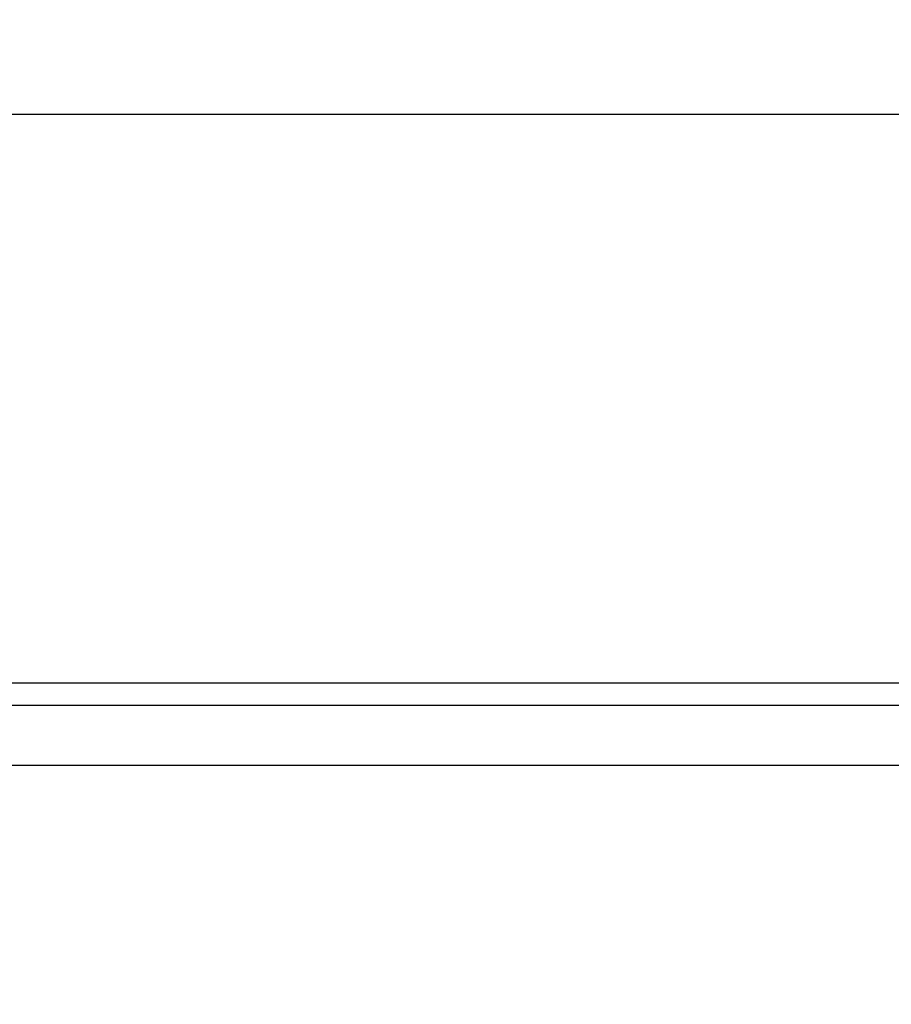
# Model space of a CAD drawing. Header units: inches. Extents: x 0 to 34, y 0 to 22.
# Tile 22 of 38: x 22.5 to 23.7, y 6.2 to 7.4. Entities that reach past the tile are written whole.
import ezdxf

# ---------------------------------------------------------------- set-up
doc = ezdxf.new("R2010")
doc.units = ezdxf.units.IN
doc.header["$LTSCALE"] = 1.87
doc.header["$MEASUREMENT"] = 0
doc.layers.get('0').update_dxf_attribs({"linetype": 'CONTINUOUS'})
doc.layers.add('DIMENSIONS', color=7, linetype='CONTINUOUS')
doc.styles.get("Standard").update_dxf_attribs({"font": 'txt', "width": 0.8})
doc.dimstyles.new('DIMSTYLE_1', dxfattribs={"dimtxt": 0.125, "dimasz": 0.18, "dimexe": 0.125, "dimexo": 0.0625, "dimgap": 0.0625, "dimtad": 0, "dimtih": 1, "dimtoh": 1, "dimzin": 4, "dimdsep": 46, "dimtxsty": 'STANDARD', "dimblk": '_FILLED', "dimblk1": '_FILLED', "dimblk2": '_FILLED', "dimcen": 0.09, "dimadec": 0, "dimazin": 0, "dimtp": 0.001, "dimtm": 0.001, "dimtfac": 1, "dimtofl": 0, "dimtmove": 0, "dimatfit": 3, "dimldrblk": '_FILLED', "dimfxl": 1, "dimtolj": 1, "dimtzin": 4, "dimarcsym": 0})

# ---------------------------------------------------------------- blocks, each defined once
blk = doc.blocks.new('_FILLED')
at = {"color": 0, "linetype": 'BYBLOCK'}
blk.add_solid([(0, 0), (-1, 0.1736), (-1, -0.1736)], dxfattribs=at)
blk = doc.blocks.new('*D3')
at = {"layer": 'DIMENSIONS', "color": 2, "linetype": 'CONTINUOUS'}
for p, q in [((15.9121, 6.2128), (15.9121, 7.4495)), ((24.2782, 6.2128), (24.2782, 7.4495)), ((15.9121, 7.3245), (19.4202, 7.3245)), ((24.2782, 7.3245), (20.7702, 7.3245))]:
    blk.add_line(p, q, dxfattribs=at)
at = {"layer": 'DIMENSIONS', "color": 2, "linetype": 'CONTINUOUS', "xscale": 0.18, "yscale": 0.18, "zscale": 0.18, "rotation": 180}
blk.add_blockref('_FILLED', (15.9121, 7.3245), dxfattribs=at)
at = {"layer": 'DIMENSIONS', "color": 2, "linetype": 'CONTINUOUS', "xscale": 0.18, "yscale": 0.18, "zscale": 0.18}
blk.add_blockref('_FILLED', (24.2782, 7.3245), dxfattribs=at)
at = {"layer": 'DIMENSIONS', "color": 2, "linetype": 'CONTINUOUS', "insert": (20.0952, 7.387), "char_height": 0.125, "width": 1.225, "attachment_point": 2, "line_spacing_factor": 0.9}
blk.add_mtext('8.37{\\Ftxt.shx;\\W1.000000;\\H0.125000; }[212.5]', dxfattribs=at)

msp = doc.modelspace()

# ---------------------------------------------------------------- linework, layer by layer
at = {"color": 7, "linetype": 'CONTINUOUS'}
for p, q in [((10.6012, 6.5745), (29.6012, 6.5745)), ((28.5164, 6.5445), (11.674, 6.5445)), ((11.5952, 6.4657), (28.5952, 6.4657))]:
    msp.add_line(p, q, dxfattribs=at)

# ---------------------------------------------------------------- dimensions: what is measured, and where the dimension line sits
at = {"layer": 'DIMENSIONS', "color": 2, "linetype": 'CONTINUOUS'}
dim = msp.add_linear_dim(base=(24.2782, 7.3245), p1=(15.9121, 6.1503), p2=(24.2782, 6.1503), dimstyle='DIMSTYLE_1', dxfattribs=at)
dim.commit()
dim.dimension.update_dxf_attribs({"geometry": '*D3', "text_midpoint": (20.0952, 7.3245), "dimtype": 160})

doc.saveas('drawing.dxf')
